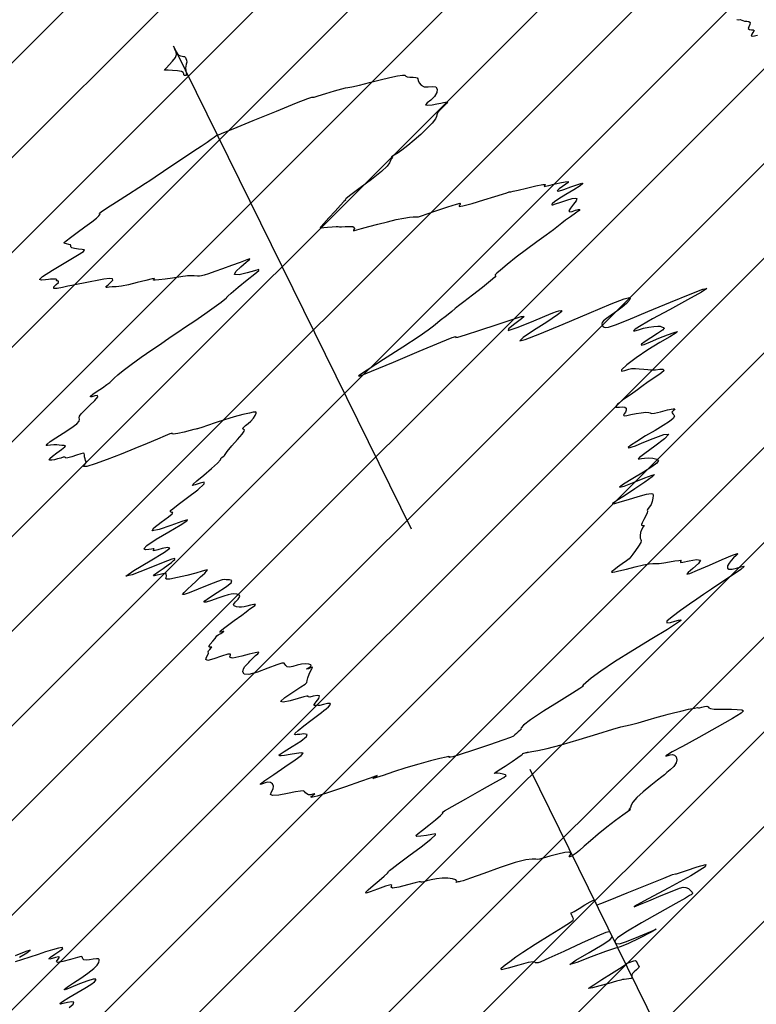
# Model space of a CAD drawing. Extents: x 3249832 to 3255657, y 13789405 to 13793316.
# Tile 57 of 256: x 3254936 to 3255004, y 13790022 to 13790114. Entities that reach past the tile are written whole.
import ezdxf

# ---------------------------------------------------------------- set-up
doc = ezdxf.new("R2010")
doc.units = 0
doc.header["$LTSCALE"] = 100
doc.header["$MEASUREMENT"] = 0
doc.linetypes.add('DASHED', pattern=[0.75, 0.5, -0.25])
for name, color, linetype in [('GRATIO_CON', 10, 'CONTINUOUS'), ('PLAN', 7, 'CONTINUOUS'), ('SHIP EFFECT', 7, 'CONTINUOUS'), ('TARGETS_EAST', 7, 'CONTINUOUS')]:
    doc.layers.add(name, color=color, linetype=linetype)
doc.styles.add('Gratio_032316_contours$0$symbol', font='symbol.shx')
doc.linetypes.add('Gratio_032316_contours$0$DEPRESSION', pattern='A,0.3,["%",Gratio_032316_contours$0$symbol,S=0.05,R=180,X=0,Y=0],0.0001', length=0.3001)

# ---------------------------------------------------------------- blocks, each defined once
blk = doc.blocks.new('Gratio_032316_contours')
at = {"layer": 'GRATIO_CON', "color": 5, "linetype": 'Continuous', "flags": 128}
for points in [[(3254940.136, 13790021.755), (3254940.505, 13790022.073), (3254940.588, 13790022.246), (3254940.38, 13790022.273), (3254940.001, 13790022.206), (3254939.601, 13790022.117), (3254939.323, 13790022.071), (3254939.264, 13790022.12), (3254939.511, 13790022.314), (3254940.102, 13790022.676), (3254940.876, 13790023.128), (3254941.621, 13790023.565), (3254942.166, 13790023.902), (3254942.499, 13790024.14), (3254942.645, 13790024.3), (3254942.618, 13790024.394), (3254942.379, 13790024.389), (3254941.874, 13790024.243), (3254941.109, 13790023.947), (3254940.31, 13790023.62), (3254939.763, 13790023.412), (3254939.68, 13790023.439), (3254939.99, 13790023.672), (3254940.552, 13790024.047), (3254941.228, 13790024.499), (3254941.895, 13790024.966), (3254942.432, 13790025.388), (3254942.754, 13790025.716), (3254942.9, 13790025.956), (3254942.943, 13790026.124), (3254942.939, 13790026.234), (3254942.867, 13790026.291), (3254942.688, 13790026.296), (3254942.385, 13790026.255), (3254942.032, 13790026.202), (3254941.72, 13790026.177), (3254941.524, 13790026.209), (3254941.429, 13790026.284), (3254941.4, 13790026.378), (3254941.387, 13790026.463), (3254941.272, 13790026.495), (3254940.923, 13790026.427), (3254940.277, 13790026.239), (3254939.556, 13790026.035), (3254939.051, 13790025.944), (3254938.962, 13790026.053), (3254939.115, 13790026.266), (3254939.242, 13790026.444), (3254939.142, 13790026.482), (3254938.876, 13790026.419), (3254938.567, 13790026.327), (3254938.332, 13790026.275), (3254938.254, 13790026.304), (3254938.406, 13790026.448), (3254938.808, 13790026.719), (3254939.274, 13790027.029), (3254939.564, 13790027.265), (3254939.499, 13790027.342), (3254939.135, 13790027.281), (3254938.585, 13790027.133), (3254937.946, 13790026.937), (3254937.242, 13790026.708), (3254936.475, 13790026.449), (3254935.693, 13790026.187), (3254935.117, 13790026.025)], [(3254935.504, 13790026.435), (3254936.186, 13790026.863), (3254936.514, 13790027.105), (3254936.09, 13790026.97), (3254935.112, 13790026.565)], [(3255002.426, 13790113.963), (3255002.581, 13790113.948), (3255002.763, 13790113.954), (3255002.895, 13790113.921), (3255003.006, 13790113.864), (3255003.151, 13790113.817), (3255003.361, 13790113.798), (3255003.568, 13790113.77), (3255003.681, 13790113.685), (3255003.644, 13790113.51), (3255003.544, 13790113.299), (3255003.504, 13790113.123), (3255003.609, 13790113.035), (3255003.797, 13790113.008), (3255003.97, 13790112.992), (3255004.049, 13790112.949), (3255004.033, 13790112.867), (3255003.945, 13790112.743), (3255003.823, 13790112.588), (3255003.777, 13790112.456), (3255003.933, 13790112.416), (3255004.376, 13790112.514)]]:
    blk.add_lwpolyline(points, dxfattribs=at)
at = {"layer": 'GRATIO_CON', "color": 5, "linetype": 'Gratio_032316_contours$0$DEPRESSION', "flags": 128}
for points in [[(3254949.048, 13790109.246), (3254949.041, 13790109.249), (3254949.077, 13790109.299), (3254949.215, 13790109.449), (3254949.485, 13790109.732), (3254949.801, 13790110.088), (3254950.051, 13790110.436), (3254950.15, 13790110.714), (3254950.13, 13790110.931), (3254950.05, 13790111.118), (3254949.963, 13790111.293), (3254949.897, 13790111.427), (3254949.87, 13790111.48), (3254949.897, 13790111.427), (3254949.963, 13790111.293), (3254950.05, 13790111.118), (3254950.142, 13790110.939), (3254950.246, 13790110.778), (3254950.374, 13790110.653), (3254950.531, 13790110.578), (3254950.692, 13790110.541), (3254950.822, 13790110.528), (3254950.9, 13790110.521), (3254950.944, 13790110.497), (3254950.985, 13790110.435), (3254951.043, 13790110.318), (3254951.096, 13790110.161), (3254951.112, 13790109.985), (3254951.073, 13790109.807), (3254951.016, 13790109.622), (3254950.988, 13790109.422), (3254951.02, 13790109.203), (3254951.072, 13790108.996), (3254951.085, 13790108.835), (3254951.02, 13790108.75), (3254950.919, 13790108.738), (3254950.844, 13790108.791), (3254950.83, 13790108.894), (3254950.792, 13790109.017), (3254950.618, 13790109.124), (3254950.241, 13790109.188), (3254949.772, 13790109.218), (3254949.367, 13790109.231), (3254949.145, 13790109.24), (3254949.064, 13790109.245), (3254949.048, 13790109.246)], [(3254998.093, 13790088.345), (3254999.264, 13790088.792), (3254999.627, 13790088.863), (3254999.136, 13790088.527), (3254997.836, 13790087.8), (3254996.142, 13790086.881), (3254994.562, 13790086.018), (3254993.501, 13790085.408), (3254992.949, 13790085.051), (3254992.795, 13790084.902), (3254992.932, 13790084.909), (3254993.272, 13790085.011), (3254993.731, 13790085.144), (3254994.231, 13790085.254), (3254994.698, 13790085.325), (3254995.065, 13790085.351), (3254995.285, 13790085.331), (3254995.408, 13790085.287), (3254995.508, 13790085.244), (3254995.625, 13790085.215), (3254995.661, 13790085.147), (3254995.487, 13790084.973), (3254995.026, 13790084.653), (3254994.421, 13790084.262), (3254993.87, 13790083.901), (3254993.543, 13790083.658), (3254993.504, 13790083.566), (3254993.787, 13790083.641), (3254994.392, 13790083.883), (3254995.175, 13790084.214), (3254995.96, 13790084.538), (3254996.578, 13790084.764), (3254996.895, 13790084.839), (3254996.791, 13790084.714), (3254996.195, 13790084.36), (3254995.245, 13790083.816), (3254994.132, 13790083.14), (3254993.044, 13790082.404), (3254992.165, 13790081.736), (3254991.673, 13790081.283), (3254991.678, 13790081.139), (3254991.996, 13790081.204), (3254992.369, 13790081.33), (3254992.604, 13790081.397), (3254992.767, 13790081.405), (3254992.983, 13790081.384), (3254993.34, 13790081.36), (3254993.763, 13790081.334), (3254994.138, 13790081.307), (3254994.387, 13790081.277), (3254994.588, 13790081.261), (3254994.854, 13790081.274), (3254995.242, 13790081.316), (3254995.579, 13790081.316), (3254995.635, 13790081.183), (3254995.261, 13790080.864), (3254994.645, 13790080.449), (3254994.053, 13790080.065), (3254993.683, 13790079.802), (3254993.442, 13790079.606), (3254993.165, 13790079.388), (3254992.737, 13790079.083), (3254992.234, 13790078.738), (3254991.785, 13790078.426), (3254991.484, 13790078.201), (3254991.309, 13790078.051), (3254991.21, 13790077.944), (3254991.148, 13790077.857), (3254991.15, 13790077.797), (3254991.256, 13790077.775), (3254991.483, 13790077.796), (3254991.76, 13790077.818), (3254991.992, 13790077.79), (3254992.105, 13790077.676), (3254992.109, 13790077.503), (3254992.035, 13790077.314), (3254991.923, 13790077.149), (3254991.852, 13790077.032), (3254991.912, 13790076.984), (3254992.163, 13790077.017), (3254992.562, 13790077.101), (3254993.039, 13790077.196), (3254993.523, 13790077.268), (3254993.943, 13790077.304), (3254994.23, 13790077.294), (3254994.355, 13790077.242), (3254994.462, 13790077.198), (3254994.741, 13790077.223), (3254995.306, 13790077.354), (3254995.973, 13790077.522), (3254996.487, 13790077.637), (3254996.662, 13790077.629), (3254996.595, 13790077.536), (3254996.456, 13790077.418), (3254996.383, 13790077.325), (3254996.39, 13790077.25), (3254996.461, 13790077.174), (3254996.566, 13790077.078), (3254996.614, 13790076.939), (3254996.501, 13790076.736), (3254996.147, 13790076.45), (3254995.569, 13790076.078), (3254994.808, 13790075.621), (3254993.931, 13790075.097), (3254993.102, 13790074.593), (3254992.51, 13790074.214), (3254992.288, 13790074.033), (3254992.336, 13790074), (3254992.495, 13790074.033), (3254992.665, 13790074.079), (3254992.973, 13790074.189), (3254993.603, 13790074.441), (3254994.622, 13790074.855), (3254995.628, 13790075.222), (3254996.102, 13790075.272), (3254995.699, 13790074.837), (3254994.775, 13790074.132), (3254993.858, 13790073.472), (3254993.362, 13790073.1), (3254993.246, 13790072.972), (3254993.353, 13790072.973), (3254993.553, 13790073.005), (3254993.827, 13790073.034), (3254994.182, 13790073.045), (3254994.6, 13790073.02), (3254994.963, 13790072.942), (3254995.128, 13790072.792), (3254994.981, 13790072.553), (3254994.511, 13790072.203), (3254993.735, 13790071.725), (3254992.737, 13790071.134), (3254991.858, 13790070.596), (3254991.504, 13790070.312), (3254991.941, 13790070.416), (3254992.871, 13790070.772), (3254993.857, 13790071.173), (3254994.525, 13790071.439), (3254994.767, 13790071.494), (3254994.54, 13790071.283), (3254993.854, 13790070.794), (3254992.929, 13790070.166), (3254992.038, 13790069.578), (3254991.402, 13790069.169), (3254991.02, 13790068.928), (3254990.842, 13790068.806), (3254990.833, 13790068.761), (3254991.043, 13790068.801), (3254991.539, 13790068.94), (3254992.337, 13790069.178), (3254993.242, 13790069.445), (3254994.006, 13790069.654), (3254994.445, 13790069.737), (3254994.615, 13790069.691), (3254994.635, 13790069.53), (3254994.604, 13790069.277), (3254994.538, 13790068.981), (3254994.436, 13790068.702), (3254994.302, 13790068.485), (3254994.172, 13790068.332), (3254994.091, 13790068.234), (3254994.082, 13790068.172), (3254994.096, 13790068.089), (3254994.061, 13790067.92), (3254993.933, 13790067.628), (3254993.759, 13790067.285), (3254993.61, 13790066.992), (3254993.543, 13790066.825), (3254993.549, 13790066.761), (3254993.607, 13790066.75), (3254993.691, 13790066.75), (3254993.765, 13790066.742), (3254993.792, 13790066.714), (3254993.747, 13790066.652), (3254993.653, 13790066.538), (3254993.546, 13790066.35), (3254993.46, 13790066.084), (3254993.412, 13790065.798), (3254993.417, 13790065.568), (3254993.473, 13790065.438), (3254993.516, 13790065.334), (3254993.465, 13790065.15), (3254993.27, 13790064.818), (3254992.995, 13790064.415), (3254992.738, 13790064.055), (3254992.561, 13790063.816), (3254992.397, 13790063.642), (3254992.148, 13790063.443), (3254991.753, 13790063.157), (3254991.309, 13790062.843), (3254990.952, 13790062.584), (3254990.783, 13790062.446), (3254990.759, 13790062.399), (3254990.803, 13790062.392), (3254990.868, 13790062.388), (3254991.042, 13790062.411), (3254991.442, 13790062.498), (3254992.134, 13790062.671), (3254992.964, 13790062.882), (3254993.727, 13790063.065), (3254994.263, 13790063.17), (3254994.587, 13790063.208), (3254994.761, 13790063.206), (3254994.854, 13790063.191), (3254994.966, 13790063.182), (3254995.204, 13790063.202), (3254995.636, 13790063.262), (3254996.167, 13790063.345), (3254996.663, 13790063.428), (3254997.014, 13790063.487), (3254997.205, 13790063.505), (3254997.247, 13790063.469), (3254997.18, 13790063.38), (3254997.169, 13790063.298), (3254997.41, 13790063.302), (3254998.002, 13790063.428), (3254998.668, 13790063.551), (3254999.033, 13790063.507), (3254998.847, 13790063.189), (3254998.344, 13790062.738), (3254997.882, 13790062.351), (3254997.759, 13790062.191), (3254998.049, 13790062.272), (3254998.768, 13790062.573), (3254999.873, 13790063.048), (3255001.078, 13790063.563), (3255002.036, 13790063.962), (3255002.49, 13790064.127), (3255002.538, 13790064.094), (3255002.368, 13790063.938), (3255002.14, 13790063.724), (3255001.911, 13790063.479), (3255001.712, 13790063.22), (3255001.577, 13790062.97), (3255001.552, 13790062.768), (3255001.683, 13790062.658), (3255001.995, 13790062.667), (3255002.405, 13790062.757), (3255002.806, 13790062.871), (3255003.089, 13790062.946), (3255003.129, 13790062.898), (3255002.801, 13790062.636), (3255002.04, 13790062.111), (3255001.046, 13790061.446), (3255000.08, 13790060.803), (3254999.333, 13790060.301), (3254998.704, 13790059.871), (3254998.023, 13790059.398), (3254997.191, 13790058.812), (3254996.4, 13790058.227), (3254995.914, 13790057.802), (3254995.914, 13790057.65), (3254996.245, 13790057.693), (3254996.668, 13790057.809), (3254996.987, 13790057.895), (3254997.174, 13790057.931), (3254997.246, 13790057.917), (3254997.182, 13790057.834), (3254996.818, 13790057.583), (3254995.956, 13790057.046), (3254994.493, 13790056.158), (3254992.722, 13790055.076), (3254991.033, 13790054.009), (3254989.741, 13790053.131), (3254988.862, 13790052.478), (3254988.338, 13790052.049), (3254988.102, 13790051.831), (3254988.052, 13790051.756), (3254988.079, 13790051.744), (3254988.056, 13790051.709), (3254987.794, 13790051.531), (3254987.09, 13790051.085), (3254985.846, 13790050.31), (3254984.395, 13790049.396), (3254983.177, 13790048.596), (3254982.519, 13790048.104), (3254982.303, 13790047.868), (3254982.3, 13790047.778), (3254982.314, 13790047.736), (3254982.289, 13790047.693), (3254982.204, 13790047.615), (3254982.051, 13790047.482), (3254981.872, 13790047.324), (3254981.722, 13790047.186), (3254981.604, 13790047.089), (3254981.318, 13790046.962), (3254980.611, 13790046.708), (3254979.348, 13790046.277), (3254977.867, 13790045.779), (3254976.622, 13790045.369), (3254975.951, 13790045.161), (3254975.728, 13790045.107), (3254975.71, 13790045.119), (3254975.697, 13790045.124), (3254975.662, 13790045.115), (3254975.622, 13790045.104), (3254975.591, 13790045.097), (3254975.581, 13790045.1), (3254975.601, 13790045.119), (3254975.637, 13790045.151), (3254975.582, 13790045.164), (3254975.307, 13790045.121), (3254974.714, 13790044.992), (3254973.842, 13790044.774), (3254972.764, 13790044.475), (3254971.566, 13790044.109), (3254970.404, 13790043.734), (3254969.447, 13790043.417), (3254968.828, 13790043.21), (3254968.523, 13790043.117), (3254968.474, 13790043.126), (3254968.604, 13790043.218), (3254968.785, 13790043.331), (3254968.871, 13790043.395), (3254968.727, 13790043.349), (3254968.243, 13790043.166), (3254967.318, 13790042.831), (3254965.938, 13790042.355), (3254964.446, 13790041.859), (3254963.274, 13790041.491), (3254962.736, 13790041.358), (3254962.681, 13790041.4), (3254962.84, 13790041.516), (3254962.985, 13790041.618), (3254963.053, 13790041.681), (3254963.022, 13790041.693), (3254962.882, 13790041.655), (3254962.681, 13790041.607), (3254962.48, 13790041.603), (3254962.326, 13790041.678), (3254962.21, 13790041.796), (3254962.109, 13790041.907), (3254961.984, 13790041.966), (3254961.74, 13790041.957), (3254961.268, 13790041.874), (3254960.522, 13790041.724), (3254959.713, 13790041.58), (3254959.119, 13790041.532), (3254958.932, 13790041.643), (3254959.019, 13790041.871), (3254959.166, 13790042.149), (3254959.199, 13790042.417), (3254959.109, 13790042.632), (3254958.928, 13790042.758), (3254958.688, 13790042.771), (3254958.425, 13790042.707), (3254958.172, 13790042.617), (3254957.984, 13790042.559), (3254958.004, 13790042.627), (3254958.392, 13790042.924), (3254959.229, 13790043.502), (3254960.278, 13790044.213), (3254961.219, 13790044.858), (3254961.793, 13790045.281), (3254961.976, 13790045.489), (3254961.805, 13790045.535), (3254961.34, 13790045.471), (3254960.751, 13790045.358), (3254960.232, 13790045.26), (3254959.928, 13790045.225), (3254959.796, 13790045.236), (3254959.744, 13790045.263), (3254959.721, 13790045.293), (3254959.83, 13790045.393), (3254960.217, 13790045.646), (3254960.945, 13790046.096), (3254961.752, 13790046.617), (3254962.296, 13790047.041), (3254962.337, 13790047.245), (3254962.035, 13790047.282), (3254961.656, 13790047.247), (3254961.407, 13790047.22), (3254961.28, 13790047.212), (3254961.211, 13790047.217), (3254961.168, 13790047.242), (3254961.228, 13790047.345), (3254961.499, 13790047.596), (3254962.039, 13790048.031), (3254962.704, 13790048.545), (3254963.3, 13790048.998), (3254963.684, 13790049.287), (3254963.917, 13790049.466), (3254964.112, 13790049.624), (3254964.341, 13790049.825), (3254964.516, 13790050.02), (3254964.511, 13790050.134), (3254964.249, 13790050.118), (3254963.859, 13790050.028), (3254963.52, 13790049.947), (3254963.361, 13790049.937), (3254963.315, 13790049.964), (3254963.265, 13790049.978), (3254963.135, 13790049.946), (3254963.007, 13790049.935), (3254963.004, 13790050.032), (3254963.197, 13790050.288), (3254963.436, 13790050.6), (3254963.515, 13790050.829), (3254963.299, 13790050.875), (3254962.923, 13790050.806), (3254962.593, 13790050.731), (3254962.458, 13790050.733), (3254962.448, 13790050.783), (3254962.439, 13790050.825), (3254962.32, 13790050.815), (3254962.026, 13790050.736), (3254961.505, 13790050.584), (3254960.772, 13790050.376), (3254960.108, 13790050.234), (3254959.863, 13790050.304), (3254960.258, 13790050.673), (3254961.023, 13790051.197), (3254961.761, 13790051.67), (3254962.166, 13790051.945), (3254962.309, 13790052.098), (3254962.352, 13790052.26), (3254962.424, 13790052.527), (3254962.536, 13790052.853), (3254962.664, 13790053.155), (3254962.782, 13790053.365), (3254962.848, 13790053.478), (3254962.817, 13790053.502), (3254962.665, 13790053.453), (3254962.466, 13790053.376), (3254962.316, 13790053.32), (3254962.286, 13790053.325), (3254962.357, 13790053.38), (3254962.487, 13790053.465), (3254962.627, 13790053.559), (3254962.718, 13790053.652), (3254962.696, 13790053.737), (3254962.517, 13790053.805), (3254962.21, 13790053.832), (3254961.825, 13790053.797), (3254961.411, 13790053.692), (3254961.017, 13790053.571), (3254960.694, 13790053.508), (3254960.478, 13790053.552), (3254960.349, 13790053.669), (3254960.274, 13790053.799), (3254960.2, 13790053.888), (3254959.997, 13790053.882), (3254959.516, 13790053.728), (3254958.68, 13790053.41), (3254957.708, 13790053.059), (3254956.895, 13790052.84), (3254956.461, 13790052.872), (3254956.345, 13790053.081), (3254956.413, 13790053.346), (3254956.548, 13790053.567), (3254956.697, 13790053.735), (3254956.826, 13790053.861), (3254956.914, 13790053.961), (3254956.995, 13790054.063), (3254957.118, 13790054.198), (3254957.316, 13790054.385), (3254957.545, 13790054.59), (3254957.745, 13790054.768), (3254957.854, 13790054.881), (3254957.798, 13790054.915), (3254957.502, 13790054.861), (3254956.937, 13790054.725), (3254956.268, 13790054.558), (3254955.704, 13790054.423), (3254955.402, 13790054.368), (3254955.293, 13790054.372), (3254955.256, 13790054.397), (3254955.198, 13790054.416), (3254955.141, 13790054.448), (3254955.138, 13790054.52), (3254955.205, 13790054.642), (3254955.203, 13790054.739), (3254954.957, 13790054.719), (3254954.369, 13790054.531), (3254953.651, 13790054.289), (3254953.094, 13790054.151), (3254952.906, 13790054.228), (3254952.973, 13790054.444), (3254953.098, 13790054.677), (3254953.133, 13790054.833), (3254953.119, 13790054.935), (3254953.144, 13790055.037), (3254953.262, 13790055.174), (3254953.403, 13790055.31), (3254953.459, 13790055.392), (3254953.369, 13790055.393), (3254953.229, 13790055.381), (3254953.179, 13790055.451), (3254953.314, 13790055.664), (3254953.552, 13790055.949), (3254953.768, 13790056.202), (3254953.873, 13790056.348), (3254953.933, 13790056.43), (3254954.05, 13790056.521), (3254954.282, 13790056.668), (3254954.514, 13790056.815), (3254954.585, 13790056.882), (3254954.412, 13790056.828), (3254954.21, 13790056.78), (3254954.272, 13790056.906), (3254954.788, 13790057.314), (3254955.551, 13790057.867), (3254956.248, 13790058.372), (3254956.652, 13790058.682), (3254956.848, 13790058.848), (3254957.005, 13790058.97), (3254957.239, 13790059.121), (3254957.465, 13790059.272), (3254957.544, 13790059.366), (3254957.384, 13790059.366), (3254957.069, 13790059.301), (3254956.728, 13790059.219), (3254956.457, 13790059.158), (3254956.235, 13790059.127), (3254956.008, 13790059.123), (3254955.749, 13790059.149), (3254955.54, 13790059.226), (3254955.488, 13790059.377), (3254955.654, 13790059.611), (3254955.908, 13790059.878), (3254956.072, 13790060.113), (3254956.014, 13790060.264), (3254955.795, 13790060.34), (3254955.521, 13790060.361), (3254955.266, 13790060.345), (3254954.978, 13790060.278), (3254954.575, 13790060.146), (3254954.013, 13790059.944), (3254953.412, 13790059.733), (3254952.933, 13790059.587), (3254952.714, 13790059.568), (3254952.802, 13790059.704), (3254953.223, 13790060.009), (3254953.948, 13790060.474), (3254954.727, 13790060.982), (3254955.259, 13790061.393), (3254955.331, 13790061.603), (3254955.098, 13790061.666), (3254954.806, 13790061.675), (3254954.625, 13790061.695), (3254954.419, 13790061.67), (3254953.974, 13790061.518), (3254953.163, 13790061.194), (3254952.191, 13790060.795), (3254951.349, 13790060.459), (3254950.866, 13790060.295), (3254950.728, 13790060.312), (3254950.861, 13790060.494), (3254951.182, 13790060.81), (3254951.587, 13790061.183), (3254951.962, 13790061.524), (3254952.225, 13790061.767), (3254952.412, 13790061.943), (3254952.589, 13790062.109), (3254952.796, 13790062.299), (3254952.973, 13790062.477), (3254953.036, 13790062.586), (3254952.911, 13790062.583), (3254952.56, 13790062.48), (3254951.957, 13790062.302), (3254951.119, 13790062.082), (3254950.238, 13790061.874), (3254949.549, 13790061.741), (3254949.221, 13790061.726), (3254949.159, 13790061.796), (3254949.202, 13790061.9), (3254949.222, 13790061.997), (3254949.213, 13790062.08), (3254949.203, 13790062.15), (3254949.206, 13790062.209), (3254949.184, 13790062.248), (3254949.089, 13790062.258), (3254948.889, 13790062.231), (3254948.622, 13790062.178), (3254948.345, 13790062.112), (3254948.117, 13790062.055), (3254948.012, 13790062.053), (3254948.11, 13790062.162), (3254948.448, 13790062.412), (3254948.918, 13790062.739), (3254949.37, 13790063.056), (3254949.687, 13790063.292), (3254949.88, 13790063.457), (3254949.991, 13790063.574), (3254950.012, 13790063.647), (3254949.736, 13790063.587), (3254948.91, 13790063.281), (3254947.455, 13790062.7), (3254946.017, 13790062.149), (3254945.419, 13790062.013), (3254946.193, 13790062.541), (3254947.711, 13790063.431), (3254949.053, 13790064.243), (3254949.524, 13790064.639), (3254949.313, 13790064.695), (3254948.832, 13790064.589), (3254948.426, 13790064.474), (3254948.158, 13790064.396), (3254948.024, 13790064.374), (3254948.008, 13790064.417), (3254948.046, 13790064.492), (3254948.062, 13790064.552), (3254947.994, 13790064.565), (3254947.829, 13790064.54), (3254947.568, 13790064.499), (3254947.256, 13790064.477), (3254947.111, 13790064.568), (3254947.399, 13790064.875), (3254948.271, 13790065.454), (3254949.438, 13790066.157), (3254950.497, 13790066.783), (3254951.108, 13790067.167), (3254951.177, 13790067.279), (3254950.668, 13790067.124), (3254949.641, 13790066.749), (3254948.535, 13790066.367), (3254947.883, 13790066.234), (3254948.048, 13790066.52), (3254948.718, 13790067.048), (3254949.414, 13790067.556), (3254949.761, 13790067.841), (3254949.814, 13790067.943), (3254949.736, 13790067.96), (3254949.66, 13790067.977), (3254949.612, 13790068.008), (3254949.589, 13790068.051), (3254949.613, 13790068.124), (3254949.807, 13790068.309), (3254950.316, 13790068.708), (3254951.197, 13790069.362), (3254952.141, 13790070.081), (3254952.752, 13790070.614), (3254952.754, 13790070.785), (3254952.36, 13790070.702), (3254951.903, 13790070.549), (3254951.665, 13790070.485), (3254951.715, 13790070.584), (3254952.071, 13790070.898), (3254952.705, 13790071.436), (3254953.426, 13790072.056), (3254953.998, 13790072.573), (3254954.252, 13790072.854), (3254954.293, 13790072.961), (3254954.291, 13790073.007), (3254954.374, 13790073.08), (3254954.506, 13790073.17), (3254954.608, 13790073.241), (3254954.635, 13790073.282), (3254954.685, 13790073.381), (3254954.888, 13790073.654), (3254955.322, 13790074.162), (3254955.851, 13790074.767), (3254956.284, 13790075.279), (3254956.482, 13790075.555), (3254956.496, 13790075.655), (3254956.428, 13790075.686), (3254956.368, 13790075.736), (3254956.36, 13790075.82), (3254956.432, 13790075.932), (3254956.604, 13790076.072), (3254956.841, 13790076.248), (3254957.098, 13790076.473), (3254957.33, 13790076.747), (3254957.508, 13790077.018), (3254957.602, 13790077.225), (3254957.598, 13790077.321), (3254957.536, 13790077.34), (3254957.471, 13790077.33), (3254957.427, 13790077.327), (3254957.305, 13790077.31), (3254956.977, 13790077.24), (3254956.357, 13790077.09), (3254955.532, 13790076.873), (3254954.631, 13790076.612), (3254953.772, 13790076.332), (3254953.039, 13790076.075), (3254952.508, 13790075.884), (3254952.223, 13790075.79), (3254952.109, 13790075.764), (3254952.06, 13790075.761), (3254951.977, 13790075.743), (3254951.788, 13790075.693), (3254951.427, 13790075.6), (3254950.872, 13790075.464), (3254950.28, 13790075.331), (3254949.849, 13790075.259), (3254949.713, 13790075.282), (3254949.742, 13790075.346), (3254949.74, 13790075.373), (3254949.541, 13790075.298), (3254949.099, 13790075.109), (3254948.397, 13790074.807), (3254947.436, 13790074.398), (3254946.278, 13790073.917), (3254945, 13790073.403), (3254943.702, 13790072.903), (3254942.564, 13790072.493), (3254941.784, 13790072.257), (3254941.493, 13790072.245), (3254941.533, 13790072.374), (3254941.678, 13790072.532), (3254941.743, 13790072.63), (3254941.728, 13790072.7), (3254941.677, 13790072.798), (3254941.627, 13790072.964), (3254941.589, 13790073.163), (3254941.566, 13790073.342), (3254941.547, 13790073.455), (3254941.466, 13790073.489), (3254941.245, 13790073.435), (3254940.843, 13790073.302), (3254940.379, 13790073.147), (3254940.008, 13790073.042), (3254939.839, 13790073.036), (3254939.794, 13790073.086), (3254939.745, 13790073.124), (3254939.595, 13790073.102), (3254939.356, 13790073.032), (3254939.072, 13790072.947), (3254938.784, 13790072.875), (3254938.53, 13790072.831), (3254938.347, 13790072.829), (3254938.273, 13790072.882), (3254938.34, 13790073.005), (3254938.578, 13790073.216), (3254938.987, 13790073.514), (3254939.431, 13790073.828), (3254939.745, 13790074.073), (3254939.806, 13790074.186), (3254939.674, 13790074.208), (3254939.452, 13790074.207), (3254939.222, 13790074.231), (3254938.983, 13790074.264), (3254938.711, 13790074.272), (3254938.404, 13790074.235), (3254938.136, 13790074.196), (3254938.003, 13790074.213), (3254938.083, 13790074.334), (3254938.385, 13790074.567), (3254938.902, 13790074.911), (3254939.597, 13790075.352), (3254940.31, 13790075.816), (3254940.853, 13790076.215), (3254941.091, 13790076.487), (3254941.118, 13790076.663), (3254941.081, 13790076.797), (3254941.11, 13790076.945), (3254941.263, 13790077.156), (3254941.577, 13790077.48), (3254942.052, 13790077.933), (3254942.53, 13790078.404), (3254942.818, 13790078.748), (3254942.782, 13790078.865), (3254942.539, 13790078.828), (3254942.268, 13790078.752), (3254942.122, 13790078.737), (3254942.146, 13790078.813), (3254942.361, 13790078.993), (3254942.762, 13790079.275), (3254943.241, 13790079.599), (3254943.665, 13790079.89), (3254943.941, 13790080.098), (3254944.134, 13790080.271), (3254944.349, 13790080.48), (3254944.682, 13790080.788), (3254945.188, 13790081.215), (3254945.915, 13790081.772), (3254946.864, 13790082.445), (3254947.856, 13790083.125), (3254948.666, 13790083.677), (3254949.143, 13790084.014), (3254949.433, 13790084.226), (3254949.755, 13790084.451), (3254950.282, 13790084.798), (3254951.004, 13790085.273), (3254951.865, 13790085.852), (3254952.793, 13790086.499), (3254953.658, 13790087.117), (3254954.313, 13790087.597), (3254954.659, 13790087.861), (3254954.783, 13790087.966), (3254954.817, 13790088.001), (3254954.867, 13790088.037), (3254954.918, 13790088.072), (3254954.927, 13790088.085), (3254954.889, 13790088.08), (3254954.939, 13790088.156), (3254955.25, 13790088.437), (3254955.922, 13790088.989), (3254956.753, 13790089.657), (3254957.471, 13790090.232), (3254957.848, 13790090.549), (3254957.84, 13790090.624), (3254957.451, 13790090.522), (3254956.741, 13790090.319), (3254955.998, 13790090.15), (3254955.567, 13790090.162), (3254955.683, 13790090.451), (3254956.153, 13790090.891), (3254956.673, 13790091.308), (3254956.985, 13790091.555), (3254957.011, 13790091.621), (3254956.717, 13790091.526), (3254956.103, 13790091.298), (3254955.298, 13790090.997), (3254954.464, 13790090.691), (3254953.736, 13790090.436), (3254953.155, 13790090.245), (3254952.738, 13790090.116), (3254952.482, 13790090.049), (3254952.305, 13790090.025), (3254952.109, 13790090.026), (3254951.823, 13790090.035), (3254951.495, 13790090.041), (3254951.201, 13790090.039), (3254950.984, 13790090.023), (3254950.752, 13790089.986), (3254950.379, 13790089.924), (3254949.791, 13790089.839), (3254949.112, 13790089.746), (3254948.52, 13790089.671), (3254948.154, 13790089.63), (3254947.998, 13790089.631), (3254948.001, 13790089.673), (3254948.091, 13790089.747), (3254948.11, 13790089.801), (3254947.882, 13790089.772), (3254947.294, 13790089.622), (3254946.49, 13790089.407), (3254945.678, 13790089.208), (3254945.025, 13790089.087), (3254944.533, 13790089.03), (3254944.164, 13790089.001), (3254943.886, 13790088.974), (3254943.694, 13790088.956), (3254943.591, 13790088.962), (3254943.578, 13790089.006), (3254943.653, 13790089.097), (3254943.814, 13790089.242), (3254944.036, 13790089.438), (3254944.207, 13790089.634), (3254944.193, 13790089.768), (3254943.898, 13790089.793), (3254943.383, 13790089.731), (3254942.75, 13790089.618), (3254942.093, 13790089.488), (3254941.486, 13790089.364), (3254940.997, 13790089.264), (3254940.661, 13790089.2), (3254940.381, 13790089.147), (3254940.028, 13790089.073), (3254939.525, 13790088.962), (3254939.019, 13790088.871), (3254938.71, 13790088.875), (3254938.73, 13790089.021), (3254938.94, 13790089.239), (3254939.135, 13790089.434), (3254939.159, 13790089.532), (3254939.07, 13790089.562), (3254938.979, 13790089.576), (3254938.966, 13790089.615), (3254938.99, 13790089.669), (3254938.981, 13790089.715), (3254938.887, 13790089.737), (3254938.733, 13790089.74), (3254938.564, 13790089.735), (3254938.407, 13790089.727), (3254938.219, 13790089.711), (3254937.94, 13790089.674), (3254937.572, 13790089.63), (3254937.369, 13790089.688), (3254937.643, 13790089.982), (3254938.578, 13790090.584), (3254939.829, 13790091.322), (3254940.918, 13790091.961), (3254941.477, 13790092.324), (3254941.567, 13790092.468), (3254941.357, 13790092.507), (3254941.009, 13790092.538), (3254940.647, 13790092.584), (3254940.385, 13790092.652), (3254940.298, 13790092.743), (3254940.301, 13790092.841), (3254940.266, 13790092.923), (3254940.104, 13790092.975), (3254939.885, 13790093.015), (3254939.715, 13790093.064), (3254939.691, 13790093.15), (3254939.86, 13790093.32), (3254940.261, 13790093.622), (3254940.894, 13790094.079), (3254941.62, 13790094.604), (3254942.263, 13790095.081), (3254942.688, 13790095.422), (3254942.917, 13790095.636), (3254943.016, 13790095.761), (3254943.04, 13790095.829), (3254943.019, 13790095.859), (3254942.977, 13790095.869), (3254942.963, 13790095.89), (3254943.121, 13790096.013), (3254943.624, 13790096.347), (3254944.56, 13790096.946), (3254945.68, 13790097.659), (3254946.656, 13790098.283), (3254947.258, 13790098.677), (3254947.666, 13790098.956), (3254948.16, 13790099.295), (3254948.945, 13790099.823), (3254949.922, 13790100.473), (3254950.913, 13790101.129), (3254951.773, 13790101.696), (3254952.474, 13790102.16), (3254953.016, 13790102.527), (3254953.406, 13790102.804), (3254953.668, 13790102.997), (3254953.83, 13790103.113), (3254953.919, 13790103.161), (3254953.96, 13790103.165), (3254953.973, 13790103.151), (3254953.979, 13790103.141), (3254953.981, 13790103.14), (3254953.979, 13790103.145), (3254954.029, 13790103.178), (3254954.407, 13790103.346), (3254955.442, 13790103.779), (3254957.301, 13790104.54), (3254959.49, 13790105.428), (3254961.355, 13790106.176), (3254962.401, 13790106.584), (3254962.79, 13790106.72), (3254962.845, 13790106.72), (3254962.857, 13790106.704), (3254962.99, 13790106.73), (3254963.377, 13790106.841), (3254964.082, 13790107.056), (3254964.905, 13790107.308), (3254965.582, 13790107.508), (3254965.935, 13790107.594), (3254966.154, 13790107.626), (3254966.517, 13790107.689), (3254967.228, 13790107.85), (3254968.176, 13790108.08), (3254969.176, 13790108.329), (3254970.064, 13790108.55), (3254970.767, 13790108.712), (3254971.238, 13790108.788), (3254971.46, 13790108.765), (3254971.553, 13790108.686), (3254971.67, 13790108.609), (3254971.918, 13790108.576), (3254972.231, 13790108.571), (3254972.493, 13790108.561), (3254972.626, 13790108.519), (3254972.671, 13790108.427), (3254972.707, 13790108.271), (3254972.798, 13790108.052), (3254972.973, 13790107.835), (3254973.251, 13790107.698), (3254973.63, 13790107.688), (3254974.028, 13790107.721), (3254974.343, 13790107.677), (3254974.489, 13790107.473), (3254974.454, 13790107.15), (3254974.241, 13790106.786), (3254973.885, 13790106.45), (3254973.543, 13790106.183), (3254973.403, 13790106.018), (3254973.593, 13790105.976), (3254974.001, 13790106.019), (3254974.453, 13790106.097), (3254974.808, 13790106.168), (3254975.065, 13790106.224), (3254975.252, 13790106.268), (3254975.386, 13790106.294), (3254975.431, 13790106.261), (3254975.335, 13790106.124), (3254975.079, 13790105.858), (3254974.764, 13790105.535), (3254974.524, 13790105.252), (3254974.445, 13790105.071), (3254974.424, 13790104.919), (3254974.313, 13790104.688), (3254974, 13790104.301), (3254973.518, 13790103.797), (3254972.94, 13790103.242), (3254972.331, 13790102.698), (3254971.737, 13790102.203), (3254971.196, 13790101.787), (3254970.747, 13790101.476), (3254970.417, 13790101.265), (3254970.233, 13790101.145), (3254970.203, 13790101.099), (3254970.256, 13790101.092), (3254970.303, 13790101.08), (3254970.276, 13790101.029), (3254970.198, 13790100.934), (3254970.113, 13790100.796), (3254970.031, 13790100.604), (3254969.813, 13790100.293), (3254969.287, 13790099.783), (3254968.366, 13790099.044), (3254967.301, 13790098.244), (3254966.429, 13790097.597), (3254965.999, 13790097.261), (3254965.9, 13790097.159), (3254965.932, 13790097.152), (3254965.921, 13790097.116), (3254965.786, 13790096.968), (3254965.473, 13790096.636), (3254964.964, 13790096.089), (3254964.387, 13790095.465), (3254963.909, 13790094.942), (3254963.655, 13790094.654), (3254963.576, 13790094.55), (3254963.58, 13790094.536), (3254963.603, 13790094.534), (3254963.686, 13790094.535), (3254963.894, 13790094.55), (3254964.261, 13790094.583), (3254964.689, 13790094.621), (3254965.044, 13790094.644), (3254965.239, 13790094.642), (3254965.363, 13790094.628), (3254965.548, 13790094.622), (3254965.884, 13790094.638), (3254966.279, 13790094.652), (3254966.601, 13790094.633), (3254966.75, 13790094.56), (3254966.765, 13790094.457), (3254966.719, 13790094.357), (3254966.678, 13790094.287), (3254966.662, 13790094.25), (3254966.685, 13790094.241), (3254966.769, 13790094.261), (3254966.986, 13790094.323), (3254967.415, 13790094.446), (3254968.103, 13790094.638), (3254968.958, 13790094.868), (3254969.85, 13790095.097), (3254970.668, 13790095.29), (3254971.359, 13790095.435), (3254971.89, 13790095.526), (3254972.242, 13790095.562), (3254972.457, 13790095.563), (3254972.596, 13790095.553), (3254972.732, 13790095.562), (3254973.002, 13790095.633), (3254973.555, 13790095.816), (3254974.462, 13790096.129), (3254975.476, 13790096.477), (3254976.273, 13790096.739), (3254976.619, 13790096.827), (3254976.646, 13790096.794), (3254976.579, 13790096.729), (3254976.589, 13790096.701), (3254976.637, 13790096.69), (3254976.63, 13790096.655), (3254976.535, 13790096.577), (3254976.54, 13790096.522), (3254976.888, 13790096.578), (3254977.731, 13790096.802), (3254978.832, 13790097.122), (3254979.862, 13790097.436), (3254980.565, 13790097.663), (3254980.974, 13790097.801), (3254981.196, 13790097.871), (3254981.347, 13790097.898), (3254981.575, 13790097.932), (3254982.039, 13790098.029), (3254982.819, 13790098.219), (3254983.686, 13790098.429), (3254984.336, 13790098.562), (3254984.557, 13790098.553), (3254984.511, 13790098.464), (3254984.451, 13790098.388), (3254984.581, 13790098.4), (3254984.904, 13790098.485), (3254985.371, 13790098.61), (3254985.916, 13790098.739), (3254986.41, 13790098.832), (3254986.708, 13790098.849), (3254986.709, 13790098.762), (3254986.486, 13790098.592), (3254986.16, 13790098.376), (3254985.85, 13790098.152), (3254985.689, 13790097.99), (3254985.811, 13790097.96), (3254986.29, 13790098.107), (3254986.958, 13790098.35), (3254987.588, 13790098.578), (3254987.984, 13790098.695), (3254988.074, 13790098.663), (3254987.82, 13790098.458), (3254987.226, 13790098.082), (3254986.482, 13790097.63), (3254985.818, 13790097.222), (3254985.414, 13790096.951), (3254985.228, 13790096.799), (3254985.167, 13790096.717), (3254985.162, 13790096.671), (3254985.259, 13790096.673), (3254985.528, 13790096.749), (3254986.004, 13790096.907), (3254986.572, 13790097.096), (3254987.079, 13790097.248), (3254987.399, 13790097.307), (3254987.515, 13790097.246), (3254987.438, 13790097.048), (3254987.201, 13790096.721), (3254986.931, 13790096.362), (3254986.776, 13790096.096), (3254986.844, 13790096.01), (3254987.078, 13790096.058), (3254987.378, 13790096.157), (3254987.646, 13790096.234), (3254987.792, 13790096.238), (3254987.724, 13790096.128), (3254987.395, 13790095.881), (3254986.92, 13790095.557), (3254986.458, 13790095.235), (3254986.116, 13790094.969), (3254985.793, 13790094.702), (3254985.34, 13790094.348), (3254984.647, 13790093.845), (3254983.77, 13790093.216), (3254982.807, 13790092.508), (3254981.857, 13790091.773), (3254981.018, 13790091.099), (3254980.388, 13790090.578), (3254980.035, 13790090.277), (3254979.903, 13790090.145), (3254979.904, 13790090.1), (3254979.938, 13790090.057), (3254979.849, 13790089.915), (3254979.47, 13790089.568), (3254978.706, 13790088.96), (3254977.772, 13790088.244), (3254976.956, 13790087.623), (3254976.464, 13790087.239), (3254976.164, 13790086.993), (3254975.839, 13790086.725), (3254975.338, 13790086.321), (3254974.769, 13790085.863), (3254974.305, 13790085.48), (3254974.026, 13790085.239), (3254973.653, 13790084.957), (3254972.814, 13790084.392), (3254971.289, 13790083.399), (3254969.479, 13790082.231), (3254967.935, 13790081.237), (3254967.134, 13790080.706), (3254967.24, 13790080.678), (3254968.343, 13790081.133), (3254970.393, 13790081.998), (3254972.794, 13790083.008), (3254974.809, 13790083.847), (3254975.89, 13790084.278), (3254976.23, 13790084.387), (3254976.207, 13790084.338), (3254976.177, 13790084.285), (3254976.401, 13790084.324), (3254977.121, 13790084.539), (3254978.458, 13790084.974), (3254980.066, 13790085.506), (3254981.482, 13790085.973), (3254982.331, 13790086.236), (3254982.595, 13790086.256), (3254982.342, 13790086.019), (3254981.714, 13790085.56), (3254981.136, 13790085.103), (3254981.108, 13790084.925), (3254981.951, 13790085.205), (3254983.279, 13790085.755), (3254984.527, 13790086.293), (3254985.269, 13790086.603), (3254985.618, 13790086.727), (3254985.824, 13790086.773), (3254986.049, 13790086.807), (3254986.102, 13790086.727), (3254985.703, 13790086.39), (3254984.704, 13790085.723), (3254983.468, 13790084.927), (3254982.489, 13790084.272), (3254982.188, 13790083.982), (3254982.692, 13790084.105), (3254984.056, 13790084.64), (3254986.219, 13790085.54), (3254988.655, 13790086.565), (3254990.722, 13790087.423), (3254991.936, 13790087.895), (3254992.431, 13790088.028), (3254992.499, 13790087.942), (3254992.383, 13790087.736), (3254992.132, 13790087.451), (3254991.748, 13790087.109), (3254991.25, 13790086.738), (3254990.727, 13790086.377), (3254990.285, 13790086.071), (3254990.005, 13790085.851), (3254989.868, 13790085.691), (3254989.831, 13790085.554), (3254989.858, 13790085.413), (3254989.957, 13790085.292), (3254990.14, 13790085.227), (3254990.459, 13790085.264), (3254991.102, 13790085.477), (3254992.294, 13790085.949), (3254994.136, 13790086.711), (3254996.239, 13790087.586), (3254998.093, 13790088.345)], [(3254968.229, 13790032.54), (3254967.849, 13790032.425), (3254967.792, 13790032.481), (3254968.026, 13790032.72), (3254968.498, 13790033.13), (3254969.063, 13790033.606), (3254969.549, 13790034.021), (3254969.83, 13790034.278), (3254969.947, 13790034.406), (3254969.984, 13790034.467), (3254970.038, 13790034.532), (3254970.266, 13790034.717), (3254970.836, 13790035.151), (3254971.829, 13790035.894), (3254972.971, 13790036.754), (3254973.899, 13790037.471), (3254974.33, 13790037.852), (3254974.314, 13790037.955), (3254973.982, 13790037.907), (3254973.474, 13790037.818), (3254972.951, 13790037.743), (3254972.583, 13790037.723), (3254972.503, 13790037.795), (3254972.699, 13790037.984), (3254973.124, 13790038.312), (3254973.71, 13790038.776), (3254974.317, 13790039.272), (3254974.785, 13790039.673), (3254974.998, 13790039.883), (3254975.019, 13790039.947), (3254974.958, 13790039.941), (3254974.94, 13790039.951), (3254975.17, 13790040.096), (3254975.871, 13790040.501), (3254977.151, 13790041.228), (3254978.667, 13790042.085), (3254979.962, 13790042.815), (3254980.686, 13790043.23), (3254980.917, 13790043.398), (3254980.841, 13790043.457), (3254980.625, 13790043.514), (3254980.359, 13790043.576), (3254980.114, 13790043.619), (3254979.945, 13790043.629), (3254979.849, 13790043.618), (3254979.807, 13790043.606), (3254979.816, 13790043.618), (3254979.942, 13790043.704), (3254980.264, 13790043.919), (3254980.818, 13790044.289), (3254981.461, 13790044.72), (3254982.004, 13790045.086), (3254982.306, 13790045.295), (3254982.414, 13790045.378), (3254982.425, 13790045.399), (3254982.422, 13790045.413), (3254982.436, 13790045.431), (3254982.485, 13790045.454), (3254982.579, 13790045.484), (3254982.693, 13790045.515), (3254982.793, 13790045.54), (3254982.852, 13790045.556), (3254982.878, 13790045.563), (3254982.886, 13790045.565), (3254982.904, 13790045.568), (3254983.012, 13790045.585), (3254983.3, 13790045.631), (3254983.856, 13790045.729), (3254984.749, 13790045.922), (3254986.043, 13790046.259), (3254987.724, 13790046.758), (3254989.463, 13790047.298), (3254990.856, 13790047.728), (3254991.629, 13790047.944), (3254992.042, 13790048.031), (3254992.485, 13790048.126), (3254993.244, 13790048.328), (3254994.172, 13790048.591), (3254995.016, 13790048.835), (3254995.598, 13790048.999), (3254996.038, 13790049.117), (3254996.532, 13790049.241), (3254997.21, 13790049.408), (3254997.935, 13790049.581), (3254998.503, 13790049.704), (3254998.776, 13790049.741), (3254998.866, 13790049.73), (3254998.95, 13790049.731), (3254999.157, 13790049.781), (3254999.428, 13790049.847), (3254999.653, 13790049.874), (3254999.763, 13790049.825), (3254999.836, 13790049.734), (3254999.989, 13790049.648), (3255000.311, 13790049.607), (3255000.779, 13790049.598), (3255001.339, 13790049.601), (3255001.935, 13790049.597), (3255002.483, 13790049.577), (3255002.895, 13790049.538), (3255003.068, 13790049.456), (3255002.841, 13790049.229), (3255002.039, 13790048.734), (3255000.595, 13790047.914), (3254998.877, 13790046.96), (3254997.36, 13790046.124), (3254996.412, 13790045.601), (3254995.956, 13790045.343), (3254995.807, 13790045.247), (3254995.804, 13790045.22), (3254995.892, 13790045.236), (3254996.041, 13790045.279), (3254996.224, 13790045.332), (3254996.421, 13790045.353), (3254996.612, 13790045.298), (3254996.772, 13790045.133), (3254996.849, 13790044.88), (3254996.785, 13790044.573), (3254996.549, 13790044.248), (3254996.221, 13790043.939), (3254995.907, 13790043.679), (3254995.676, 13790043.482), (3254995.43, 13790043.273), (3254995.037, 13790042.955), (3254994.414, 13790042.468), (3254993.703, 13790041.893), (3254993.099, 13790041.348), (3254992.746, 13790040.926), (3254992.586, 13790040.625), (3254992.509, 13790040.418), (3254992.431, 13790040.285), (3254992.365, 13790040.211), (3254992.347, 13790040.189), (3254992.398, 13790040.206), (3254992.473, 13790040.232), (3254992.51, 13790040.237), (3254992.448, 13790040.184), (3254992.23, 13790040.025), (3254991.799, 13790039.71), (3254991.128, 13790039.208), (3254990.317, 13790038.586), (3254989.496, 13790037.93), (3254988.777, 13790037.321), (3254988.189, 13790036.801), (3254987.744, 13790036.407), (3254987.444, 13790036.16), (3254987.262, 13790036.028), (3254987.163, 13790035.964), (3254987.114, 13790035.928), (3254987.081, 13790035.904), (3254987.032, 13790035.878), (3254986.947, 13790035.844), (3254986.857, 13790035.819), (3254986.809, 13790035.824), (3254986.83, 13790035.873), (3254986.89, 13790035.959), (3254986.939, 13790036.065), (3254986.924, 13790036.171), (3254986.767, 13790036.235), (3254986.384, 13790036.209), (3254985.74, 13790036.067), (3254985.001, 13790035.868), (3254984.382, 13790035.692), (3254984.034, 13790035.6), (3254983.855, 13790035.578), (3254983.68, 13790035.593), (3254983.353, 13790035.604), (3254982.752, 13790035.531), (3254981.762, 13790035.285), (3254980.355, 13790034.819), (3254978.833, 13790034.269), (3254977.585, 13790033.81), (3254976.892, 13790033.574), (3254976.619, 13790033.503), (3254976.525, 13790033.495), (3254976.419, 13790033.469), (3254976.309, 13790033.435), (3254976.253, 13790033.428), (3254976.281, 13790033.473), (3254976.305, 13790033.557), (3254976.21, 13790033.658), (3254975.912, 13790033.754), (3254975.46, 13790033.82), (3254974.933, 13790033.83), (3254974.405, 13790033.771), (3254973.923, 13790033.669), (3254973.526, 13790033.565), (3254973.244, 13790033.49), (3254973.068, 13790033.451), (3254972.98, 13790033.448), (3254972.938, 13790033.47), (3254972.804, 13790033.468), (3254972.419, 13790033.384), (3254971.702, 13790033.191), (3254970.895, 13790032.982), (3254970.321, 13790032.887), (3254970.19, 13790032.98), (3254970.255, 13790033.145), (3254970.159, 13790033.212), (3254969.649, 13790033.064), (3254968.908, 13790032.793), (3254968.229, 13790032.54)], [(3254999.498, 13790034.879), (3254998.143, 13790034.052), (3254996.084, 13790032.916), (3254994.172, 13790031.891), (3254993.09, 13790031.311), (3254992.851, 13790031.158), (3254993.296, 13790031.33), (3254994.242, 13790031.718), (3254995.39, 13790032.19), (3254996.415, 13790032.611), (3254997.075, 13790032.873), (3254997.444, 13790032.978), (3254997.683, 13790032.956), (3254997.914, 13790032.842), (3254998.123, 13790032.681), (3254998.263, 13790032.525), (3254998.3, 13790032.413), (3254998.257, 13790032.336), (3254998.169, 13790032.275), (3254998.026, 13790032.191), (3254997.633, 13790031.968), (3254996.747, 13790031.471), (3254995.25, 13790030.632), (3254993.528, 13790029.649), (3254992.089, 13790028.79), (3254991.313, 13790028.253), (3254991.067, 13790027.975), (3254991.086, 13790027.823), (3254991.184, 13790027.709), (3254991.477, 13790027.701), (3254992.157, 13790027.908), (3254993.287, 13790028.372), (3254994.406, 13790028.858), (3254994.923, 13790029.06), (3254994.445, 13790028.778), (3254993.362, 13790028.218), (3254992.263, 13790027.69), (3254991.567, 13790027.415), (3254991.019, 13790027.254), (3254990.191, 13790026.983), (3254988.846, 13790026.469), (3254987.502, 13790025.955), (3254986.865, 13790025.775), (3254987.403, 13790026.155), (3254988.647, 13790026.873), (3254989.888, 13790027.594), (3254990.578, 13790028.062), (3254990.795, 13790028.309), (3254990.776, 13790028.447), (3254990.718, 13790028.565), (3254990.664, 13790028.675), (3254990.616, 13790028.77), (3254990.536, 13790028.827), (3254990.213, 13790028.744), (3254989.395, 13790028.406), (3254987.957, 13790027.756), (3254986.285, 13790026.984), (3254984.894, 13790026.342), (3254984.163, 13790026.016), (3254983.931, 13790025.929), (3254983.899, 13790025.937), (3254983.832, 13790025.927), (3254983.727, 13790025.909), (3254983.643, 13790025.923), (3254983.596, 13790025.985), (3254983.433, 13790026.023), (3254982.96, 13790025.942), (3254982.083, 13790025.692), (3254981.116, 13790025.41), (3254980.474, 13790025.278), (3254980.448, 13790025.421), (3254980.823, 13790025.731), (3254981.258, 13790026.042), (3254981.523, 13790026.246), (3254981.819, 13790026.47), (3254982.457, 13790026.901), (3254983.624, 13790027.65), (3254985.021, 13790028.531), (3254986.223, 13790029.285), (3254986.911, 13790029.72), (3254987.172, 13790029.916), (3254987.197, 13790030.022), (3254987.149, 13790030.154), (3254987.077, 13790030.302), (3254987.004, 13790030.424), (3254986.961, 13790030.495), (3254987.019, 13790030.571), (3254987.256, 13790030.726), (3254987.713, 13790031.004), (3254988.263, 13790031.33), (3254988.738, 13790031.598), (3254989.012, 13790031.732), (3254989.122, 13790031.763), (3254989.144, 13790031.754), (3254989.147, 13790031.75), (3254989.153, 13790031.739), (3254989.176, 13790031.692), (3254989.225, 13790031.594), (3254989.284, 13790031.473), (3254989.335, 13790031.369), (3254989.409, 13790031.333), (3254989.744, 13790031.449), (3254990.631, 13790031.812), (3254992.214, 13790032.461), (3254994.067, 13790033.215), (3254995.62, 13790033.837), (3254996.449, 13790034.152), (3254996.721, 13790034.234), (3254996.748, 13790034.219), (3254996.815, 13790034.229), (3254997.094, 13790034.323), (3254997.731, 13790034.546), (3254998.733, 13790034.885), (3254999.551, 13790035.096), (3254999.498, 13790034.879)], [(3254988.957, 13790023.587), (3254988.611, 13790023.514), (3254988.656, 13790023.598), (3254989.086, 13790023.88), (3254989.855, 13790024.365), (3254990.744, 13790024.926), (3254991.495, 13790025.401), (3254991.912, 13790025.669), (3254992.063, 13790025.774), (3254992.08, 13790025.799), (3254992.078, 13790025.818), (3254992.109, 13790025.848), (3254992.21, 13790025.896), (3254992.4, 13790025.963), (3254992.628, 13790026.036), (3254992.825, 13790026.097), (3254992.942, 13790026.128), (3254993.003, 13790026.116), (3254993.052, 13790026.046), (3254993.123, 13790025.914), (3254993.204, 13790025.759), (3254993.277, 13790025.627), (3254993.319, 13790025.55), (3254993.309, 13790025.494), (3254993.227, 13790025.409), (3254993.064, 13790025.261), (3254992.871, 13790025.079), (3254992.713, 13790024.909), (3254992.638, 13790024.785), (3254992.63, 13790024.699), (3254992.654, 13790024.633), (3254992.678, 13790024.57), (3254992.662, 13790024.512), (3254992.568, 13790024.46), (3254992.376, 13790024.417), (3254992.141, 13790024.385), (3254991.94, 13790024.364), (3254991.829, 13790024.354), (3254991.79, 13790024.353), (3254991.785, 13790024.354), (3254991.762, 13790024.349), (3254991.61, 13790024.309), (3254991.206, 13790024.198), (3254990.49, 13790024), (3254989.654, 13790023.772), (3254988.957, 13790023.587)]]:
    blk.add_lwpolyline(points, close=True, dxfattribs=at)

msp = doc.modelspace()

# ---------------------------------------------------------------- hatches: boundary and pattern name
at = {"layer": 'SHIP EFFECT'}
h = msp.add_hatch(dxfattribs=at)
h.set_pattern_fill('ANSI31', color=256, scale=50, style=0)
h.set_pattern_definition([(45, (0, 0), (-4.4194173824, 4.4194173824), [])])
h.paths.add_polyline_path([(3254869.716, 13790122.495), (3254991.081, 13790169.53), (3255134.709, 13789899.835), (3255018.31, 13789840.481), (3254995.988, 13789851.598), (3254880.877, 13790100.229)])

# ---------------------------------------------------------------- linework, layer by layer
at = {"layer": 'PLAN', "color": 8, "linetype": 'DASHED'}
msp.add_line((3253458.47, 13793138.83), (3255298.06, 13789404.7), dxfattribs=at)

# ---------------------------------------------------------------- block references
at = {"layer": 'TARGETS_EAST'}
msp.add_blockref('Gratio_032316_contours', (0, 0), dxfattribs=at)

doc.saveas('drawing.dxf')
